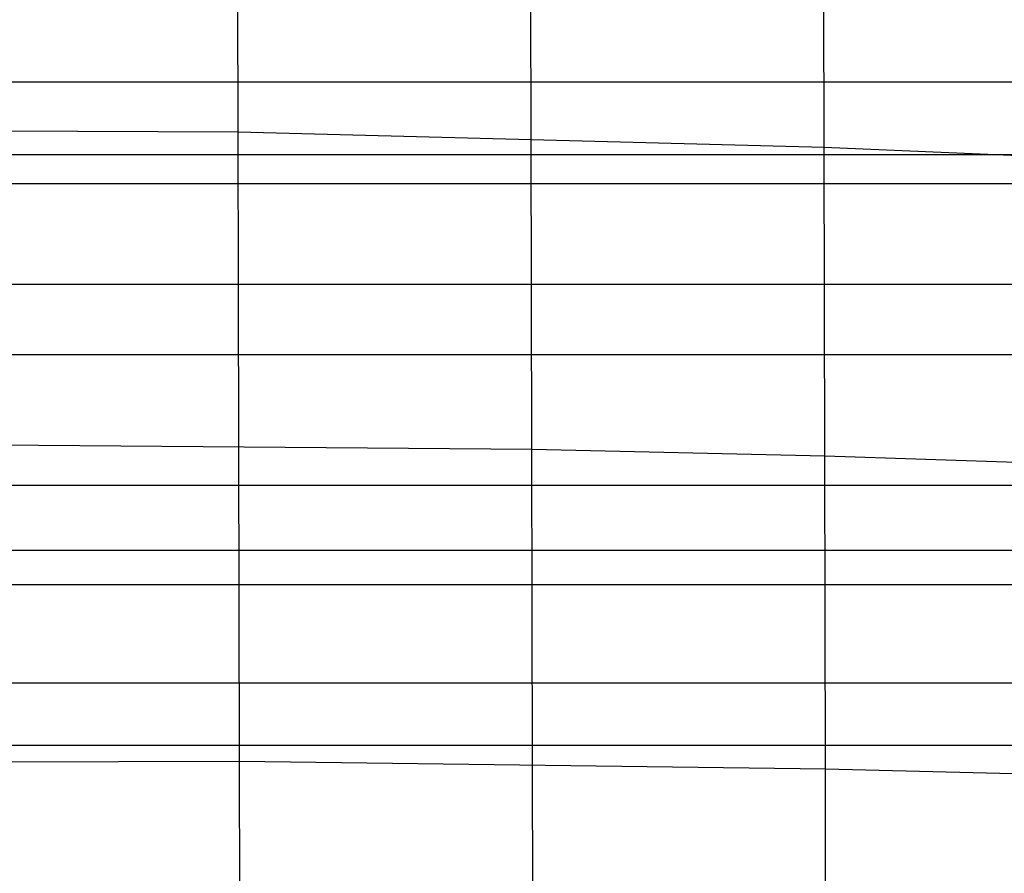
# Model space of a CAD drawing. Extents: x -260 to 296, y -277 to 294.
# Tile 142 of 241: x 40 to 62, y 169 to 188. Entities that reach past the tile are written whole.
import ezdxf

# ---------------------------------------------------------------- set-up
doc = ezdxf.new("R2010")
doc.units = 0
doc.layers.add('PREDEFINITO', color=7, linetype='CONTINUOUS')

msp = doc.modelspace()

# ---------------------------------------------------------------- linework, layer by layer
at = {"layer": 'PREDEFINITO'}
for p, q in [((44.774, 185.621, 462.741), (44.765, 189.157, 462.059)), ((51.465, 185.478, 462.549), (51.457, 188.989, 461.843)), ((58.156, 185.27, 462.267), (58.148, 188.751, 461.537)), ((-68.44, 186.762, 440.473), (104.376, 186.762, 440.473)), ((18.014, 185.74, 462.893), (44.774, 185.621, 462.741)), ((44.782, 182.056, 463.355), (44.774, 185.621, 462.741)), ((44.774, 185.621, 462.741), (58.156, 185.27, 462.267)), ((51.473, 181.938, 463.187), (51.465, 185.478, 462.549)), ((58.164, 181.758, 462.931), (58.156, 185.27, 462.267)), ((58.156, 185.27, 462.267), (64.849, 184.988, 461.883)), ((-83.882, 185.103, 429.9), (119.818, 185.103, 429.9)), ((-76.585, 184.44, 439.342), (112.522, 184.44, 439.342)), ((-83.882, 182.144, 438.228), (119.818, 182.144, 438.228)), ((44.79, 178.469, 463.906), (44.782, 182.056, 463.355)), ((51.481, 178.372, 463.762), (51.473, 181.938, 463.187)), ((58.172, 178.218, 463.532), (58.164, 181.758, 462.931)), ((-96.744, 180.537, 427.675), (132.681, 180.537, 427.675)), ((31.41, 178.532, 463.997), (51.481, 178.372, 463.762)), ((44.806, 171.24, 464.838), (44.79, 178.469, 463.906)), ((51.496, 171.18, 464.74), (51.481, 178.372, 463.762)), ((51.481, 178.372, 463.762), (58.172, 178.218, 463.532)), ((58.187, 171.07, 464.558), (58.172, 178.218, 463.532)), ((58.172, 178.218, 463.532), (64.864, 177.996, 463.199)), ((-96.744, 177.549, 436.023), (132.681, 177.549, 436.023)), ((-107.646, 176.063, 425.53), (143.582, 176.063, 425.53)), ((-102.404, 175.282, 434.951), (138.34, 175.282, 434.951)), ((-107.646, 173.032, 433.898), (143.582, 173.032, 433.898)), ((-117.176, 171.605, 423.447), (153.112, 171.605, 423.447)), ((-8.709, 171.089, 464.55), (44.806, 171.24, 464.838)), ((44.821, 163.966, 465.577), (44.806, 171.24, 464.838)), ((44.806, 171.24, 464.838), (58.187, 171.07, 464.558)), ((51.511, 163.933, 465.518), (51.496, 171.18, 464.74)), ((58.201, 163.857, 465.377), (58.187, 171.07, 464.558)), ((58.187, 171.07, 464.558), (64.879, 170.9, 464.274))]:
    msp.add_line(p, q, dxfattribs=at)

doc.saveas('drawing.dxf')
